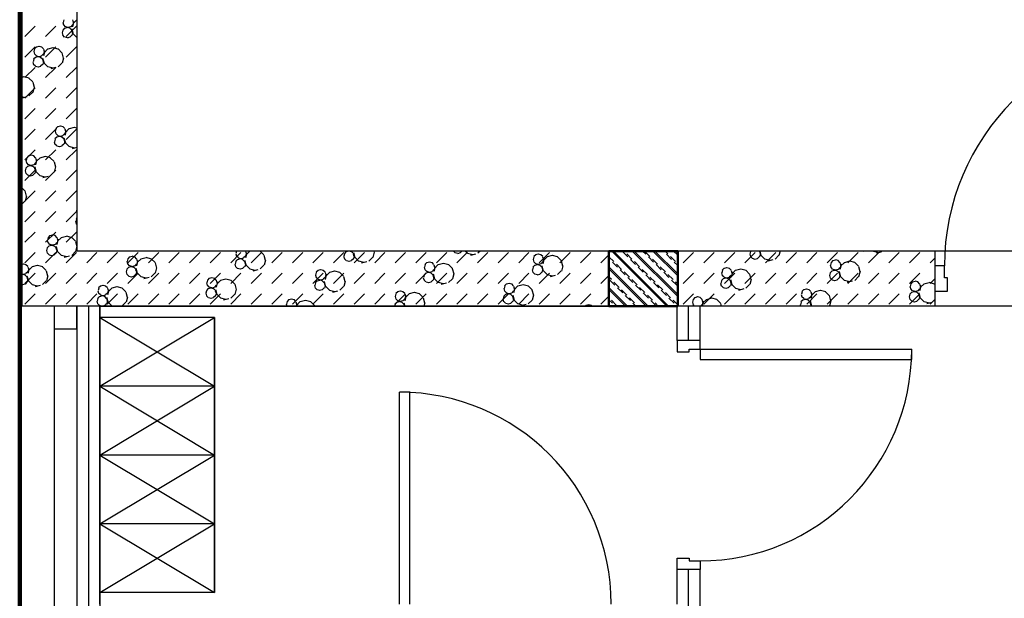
# Model space of a CAD drawing. Header units: millimetres. Extents: x 226749 to 325316, y -44191 to 40236.
# Tile 49 of 164: x 282963 to 287262, y 385 to 2909. Entities that reach past the tile are written whole.
import ezdxf

# ---------------------------------------------------------------- set-up
doc = ezdxf.new("R2010")
doc.units = ezdxf.units.MM
doc.header["$LTSCALE"] = 100

msp = doc.modelspace()

# ---------------------------------------------------------------- hatches: boundary and pattern name
h = msp.add_hatch()
h.set_pattern_fill('ANSI33', color=256, scale=10, angle=90)
h.set_pattern_definition([(135, (312278.43, 34080), (-44.90128, -44.90128), []), (135, (312278.43, 34124.9), (-44.90128, -44.90128), [31.75, -15.875])])
h.paths.add_polyline_path([(285535.93, 1900), (285535.93, 1660), (285835.93, 1660), (285835.93, 1900)])

# ---------------------------------------------------------------- linework, layer by layer
for p, q in [((282973.43, 16380), (282973.43, 1660)), ((283213.43, 16140), (283213.43, 1900)), ((282986.5, 2836.05), (283031.4, 2880.96)), ((283076.31, 2836.05), (283121.21, 2880.96)), ((283152.14, 2897.41), (283155.15, 2886.16)), ((283156.07, 2908.91), (283153.05, 2897.66)), ((283163.63, 2878.84), (283155.4, 2887.08)), ((283166.11, 2836.05), (283211.01, 2880.96)), ((283194.37, 2887.08), (283186.13, 2878.84)), ((283194.12, 2908.66), (283197.14, 2897.41)), ((283200.28, 2901.3), (283194.25, 2878.8)), ((283198.05, 2897.66), (283195.04, 2886.41)), ((283213.43, 2908.89), (283197.09, 2892.55)), ((283213.43, 2908.13), (283213.31, 2908.1)), ((283148.16, 2851.91), (283151.17, 2840.66)), ((283152.09, 2863.4), (283149.07, 2852.15)), ((283159.65, 2872.31), (283151.42, 2864.07)), ((283159.65, 2833.33), (283151.42, 2841.57)), ((283170.66, 2874.41), (283159.41, 2871.39)), ((283175.55, 2875.16), (283164.3, 2878.17)), ((283182.82, 2871.64), (283171.57, 2874.65)), ((283185.89, 2877.93), (283174.64, 2874.91)), ((283190.39, 2864.07), (283182.15, 2872.31)), ((283190.39, 2841.57), (283182.15, 2833.33)), ((283190.14, 2863.16), (283193.16, 2851.91)), ((283190.82, 2869.13), (283196.85, 2846.63)), ((283194.07, 2852.15), (283191.06, 2840.9)), ((283213.43, 2831.21), (283197.09, 2847.55)), ((283171.57, 2829.65), (283160.32, 2832.66)), ((283181.91, 2832.42), (283170.66, 2829.41)), ((282986.5, 2746.25), (283031.4, 2791.15)), ((283024.86, 2770.13), (283027.87, 2758.88)), ((283028.79, 2781.63), (283025.77, 2770.38)), ((283036.36, 2790.53), (283028.12, 2782.3)), ((283036.36, 2751.56), (283028.12, 2759.8)), ((283047.36, 2792.63), (283036.11, 2789.62)), ((283059.52, 2789.86), (283048.27, 2792.88)), ((283067.09, 2782.3), (283058.85, 2790.53)), ((283067.09, 2759.8), (283058.85, 2751.56)), ((283066.84, 2781.38), (283069.86, 2770.13)), ((283073, 2774.02), (283066.98, 2751.52)), ((283070.77, 2770.38), (283067.76, 2759.13)), ((283086.28, 2781.74), (283069.81, 2765.27)), ((283076.31, 2746.25), (283121.21, 2791.15)), ((283108.54, 2786.85), (283086.04, 2780.82)), ((283131.95, 2781.07), (283109.45, 2787.1)), ((283147.75, 2765.27), (283131.28, 2781.74)), ((283147.51, 2764.35), (283153.54, 2741.85)), ((283166.11, 2746.25), (283211.01, 2791.15)), ((283020.88, 2724.63), (283023.89, 2713.38)), ((283024.81, 2736.12), (283021.79, 2724.87)), ((283032.37, 2745.03), (283024.14, 2736.79)), ((283032.37, 2706.05), (283024.14, 2714.29)), ((283043.38, 2747.13), (283032.13, 2744.11)), ((283048.27, 2747.88), (283037.02, 2750.89)), ((283055.54, 2744.36), (283044.29, 2747.37)), ((283058.61, 2750.65), (283047.36, 2747.63)), ((283063.11, 2736.79), (283054.87, 2745.03)), ((283063.11, 2714.29), (283054.87, 2706.05)), ((283062.86, 2735.88), (283065.88, 2724.63)), ((283063.54, 2741.85), (283069.57, 2719.35)), ((283066.79, 2724.87), (283063.78, 2713.62)), ((283086.28, 2703.8), (283069.81, 2720.27)), ((283147.75, 2720.27), (283131.28, 2703.8)), ((283154.45, 2742.09), (283148.42, 2719.6)), ((282986.5, 2656.45), (283031.4, 2701.35)), ((283044.29, 2702.37), (283033.04, 2705.39)), ((283054.63, 2705.14), (283043.38, 2702.13)), ((283076.31, 2656.45), (283121.21, 2701.35)), ((283109.45, 2697.1), (283086.95, 2703.13)), ((283121.61, 2700.36), (283099.11, 2694.33)), ((283166.11, 2656.45), (283211.01, 2701.35)), ((282981.26, 2659.57), (282973.43, 2657.48)), ((283004.67, 2653.79), (282982.17, 2659.82)), ((283020.47, 2637.99), (283004, 2654.46)), ((283020.23, 2637.07), (283026.26, 2614.57)), ((282986.5, 2566.65), (283031.4, 2611.55)), ((283020.47, 2592.99), (283004, 2576.52)), ((283027.17, 2614.82), (283021.14, 2592.32)), ((283076.31, 2566.65), (283121.21, 2611.55)), ((283166.11, 2566.65), (283211.01, 2611.55)), ((282994.33, 2573.08), (282973.43, 2567.48)), ((282982.17, 2569.82), (282973.43, 2572.16)), ((282986.5, 2476.84), (283031.4, 2521.75)), ((283076.31, 2476.84), (283121.21, 2521.75)), ((283166.11, 2476.84), (283211.01, 2521.75)), ((282986.5, 2387.04), (283031.4, 2431.94)), ((283076.31, 2387.04), (283121.21, 2431.94)), ((283118.03, 2422.4), (283121.05, 2411.15)), ((283121.96, 2433.89), (283118.95, 2422.64)), ((283129.53, 2442.8), (283121.29, 2434.56)), ((283129.53, 2403.83), (283121.29, 2412.07)), ((283140.53, 2444.9), (283129.28, 2441.89)), ((283152.7, 2442.13), (283141.45, 2445.14)), ((283160.27, 2434.57), (283152.03, 2442.8)), ((283160.27, 2412.06), (283152.03, 2403.83)), ((283160.02, 2433.65), (283163.03, 2422.4)), ((283166.18, 2426.29), (283160.15, 2403.79)), ((283163.95, 2422.64), (283160.93, 2411.39)), ((283179.46, 2434), (283162.99, 2417.53)), ((283166.11, 2387.04), (283211.01, 2431.94)), ((283201.71, 2439.12), (283179.21, 2433.09)), ((283213.43, 2436.47), (283202.63, 2439.36)), ((283114.05, 2376.89), (283117.07, 2365.64)), ((283117.98, 2388.39), (283114.97, 2377.14)), ((283125.55, 2397.29), (283117.31, 2389.06)), ((283125.55, 2358.32), (283117.31, 2366.56)), ((283136.55, 2399.39), (283125.3, 2396.38)), ((283141.45, 2400.14), (283130.2, 2403.16)), ((283148.72, 2396.62), (283137.47, 2399.64)), ((283151.78, 2402.92), (283140.53, 2399.9)), ((283156.29, 2389.06), (283148.05, 2397.29)), ((283156.28, 2366.56), (283148.05, 2358.32)), ((283156.04, 2388.14), (283159.05, 2376.89)), ((283156.71, 2394.12), (283162.74, 2371.62)), ((283159.97, 2377.14), (283156.95, 2365.89)), ((283179.46, 2356.06), (283162.99, 2372.53)), ((282986.5, 2297.24), (283031.4, 2342.14)), ((283076.31, 2297.24), (283121.21, 2342.14)), ((283137.47, 2354.64), (283126.22, 2357.65)), ((283147.8, 2357.41), (283136.55, 2354.39)), ((283166.11, 2297.24), (283211.01, 2342.14)), ((283202.63, 2349.36), (283180.13, 2355.39)), ((283213.43, 2352.26), (283192.29, 2346.59)), ((282990.75, 2295.12), (282993.77, 2283.87)), ((282994.68, 2306.62), (282991.67, 2295.36)), ((283002.25, 2315.52), (282994.01, 2307.28)), ((283002.25, 2276.55), (282994.01, 2284.79)), ((283013.26, 2317.62), (283002.01, 2314.61)), ((283025.42, 2314.85), (283014.17, 2317.87)), ((283032.99, 2307.29), (283024.75, 2315.52)), ((283032.99, 2284.79), (283024.75, 2276.55)), ((283032.74, 2306.37), (283035.75, 2295.12)), ((283038.9, 2299.01), (283032.87, 2276.51)), ((283036.67, 2295.37), (283033.66, 2284.11)), ((283052.18, 2306.72), (283035.71, 2290.25)), ((283074.43, 2311.84), (283051.93, 2305.81)), ((283097.85, 2306.05), (283075.35, 2312.08)), ((283113.65, 2290.25), (283097.18, 2306.72)), ((283113.4, 2289.34), (283119.43, 2266.84)), ((282986.5, 2207.44), (283031.4, 2252.34)), ((282986.77, 2249.62), (282989.79, 2238.36)), ((282990.7, 2261.11), (282987.69, 2249.86)), ((282998.27, 2270.01), (282990.03, 2261.78)), ((282998.27, 2231.04), (282990.03, 2239.28)), ((283009.27, 2272.11), (282998.02, 2269.1)), ((283014.17, 2272.86), (283002.92, 2275.88)), ((283021.44, 2269.34), (283010.19, 2272.36)), ((283024.5, 2275.64), (283013.25, 2272.62)), ((283029.01, 2261.78), (283020.77, 2270.01)), ((283029, 2239.28), (283020.77, 2231.04)), ((283028.76, 2260.86), (283031.77, 2249.61)), ((283029.43, 2266.84), (283035.46, 2244.34)), ((283032.69, 2249.86), (283029.67, 2238.61)), ((283052.18, 2228.78), (283035.71, 2245.25)), ((283076.31, 2207.44), (283121.21, 2252.34)), ((283113.65, 2245.25), (283097.18, 2228.78)), ((283120.35, 2267.08), (283114.32, 2244.58)), ((283166.11, 2207.44), (283211.01, 2252.34)), ((283010.19, 2227.36), (282998.94, 2230.37)), ((283020.52, 2230.13), (283009.27, 2227.12)), ((283075.35, 2222.08), (283052.85, 2228.11)), ((283087.51, 2225.34), (283065.01, 2219.32)), ((282986.37, 2162.97), (282973.43, 2175.91)), ((282986.12, 2162.06), (282992.15, 2139.56)), ((282986.5, 2117.63), (283031.4, 2162.53)), ((283076.31, 2117.63), (283121.21, 2162.53)), ((283166.11, 2117.63), (283211.01, 2162.53)), ((282986.37, 2117.98), (282973.43, 2105.04)), ((282993.07, 2139.8), (282987.04, 2117.3)), ((282986.5, 2027.83), (283031.4, 2072.73)), ((283076.31, 2027.83), (283121.21, 2072.73)), ((283166.11, 2027.83), (283211.01, 2072.73)), ((283211.21, 2074.67), (283213.43, 2066.37)), ((283213.43, 2079.79), (283212.12, 2074.91)), ((283207.23, 2029.16), (283210.24, 2017.91)), ((283211.16, 2040.65), (283208.14, 2029.4)), ((283213.43, 2044.27), (283210.49, 2041.32)), ((282986.5, 1938.03), (283031.4, 1982.93)), ((283076.31, 1938.03), (283121.21, 1982.93)), ((283166.11, 1938.03), (283211.01, 1982.93)), ((283213.43, 2015.88), (283210.49, 2018.82)), ((283083.93, 1947.39), (283086.94, 1936.14)), ((283087.86, 1958.88), (283084.84, 1947.63)), ((283095.43, 1967.79), (283087.19, 1959.55)), ((283095.43, 1928.82), (283087.19, 1937.05)), ((283106.43, 1969.89), (283095.18, 1966.87)), ((283118.59, 1967.12), (283107.34, 1970.13)), ((283126.16, 1959.55), (283117.93, 1967.79)), ((283126.16, 1937.05), (283117.93, 1928.82)), ((283125.91, 1958.64), (283128.93, 1947.39)), ((283132.08, 1951.28), (283126.05, 1928.78)), ((283129.85, 1947.63), (283126.83, 1936.38)), ((283145.35, 1958.99), (283128.88, 1942.52)), ((283167.61, 1964.11), (283145.11, 1958.08)), ((283191.02, 1958.32), (283168.52, 1964.35)), ((283206.82, 1942.52), (283190.35, 1958.99)), ((283206.58, 1941.61), (283212.61, 1919.11)), ((282986.5, 1848.23), (283031.4, 1893.13)), ((283076.31, 1848.23), (283121.21, 1893.13)), ((283079.95, 1901.88), (283082.96, 1890.63)), ((283083.88, 1913.38), (283080.86, 1902.13)), ((283091.44, 1922.28), (283083.21, 1914.05)), ((283091.44, 1883.31), (283083.21, 1891.55)), ((283102.45, 1924.38), (283091.2, 1921.37)), ((283107.34, 1925.13), (283096.09, 1928.15)), ((283114.61, 1921.61), (283103.36, 1924.63)), ((283117.68, 1927.9), (283106.43, 1924.89)), ((283122.18, 1914.05), (283113.94, 1922.28)), ((283122.18, 1891.55), (283113.94, 1883.31)), ((283121.93, 1913.13), (283124.95, 1901.88)), ((283122.61, 1919.11), (283128.64, 1896.61)), ((283125.86, 1902.13), (283122.85, 1890.87)), ((283145.35, 1881.05), (283128.88, 1897.52)), ((283166.11, 1848.23), (283211.01, 1893.13)), ((283206.82, 1897.52), (283190.35, 1881.05)), ((283213.43, 1919.02), (283207.49, 1896.85)), ((286958.43, 1900), (283213.43, 1900)), ((288158.43, 1900), (283213.43, 1900)), ((283255.91, 1848.23), (283300.81, 1893.13)), ((283345.71, 1848.23), (283390.61, 1893.13)), ((283435.52, 1848.23), (283480.42, 1893.13)), ((283525.32, 1848.23), (283570.22, 1893.13)), ((283615.12, 1848.23), (283660.02, 1893.13)), ((283704.92, 1848.23), (283749.83, 1893.13)), ((283794.73, 1848.23), (283839.63, 1893.13)), ((283884.53, 1848.23), (283929.43, 1893.13)), ((283910.6, 1899.81), (283907.59, 1888.56)), ((283948.66, 1899.57), (283951.67, 1888.32)), ((283954.82, 1892.21), (283948.79, 1869.71)), ((283968.1, 1899.92), (283951.63, 1883.45)), ((283971.56, 1900), (283967.85, 1899.01)), ((283974.33, 1848.23), (284019.23, 1893.13)), ((284013.77, 1899.25), (284010.97, 1900)), ((284029.57, 1883.45), (284013.1, 1899.92)), ((284064.13, 1848.23), (284109.04, 1893.13)), ((284153.94, 1848.23), (284198.84, 1893.13)), ((284243.74, 1848.23), (284288.64, 1893.13)), ((284333.54, 1848.23), (284378.44, 1893.13)), ((284389.2, 1897.32), (284380.97, 1889.08)), ((284400.21, 1899.42), (284388.96, 1896.4)), ((284412.37, 1896.64), (284401.12, 1899.66)), ((284404.48, 1900), (284404.19, 1899.92)), ((284419.94, 1889.08), (284411.7, 1897.32)), ((284420.37, 1894.14), (284426.39, 1871.64)), ((284423.34, 1848.23), (284468.25, 1893.13)), ((284511.28, 1894.38), (284505.25, 1871.88)), ((284508.79, 1900), (284510.36, 1894.14)), ((284513.15, 1848.23), (284558.05, 1893.13)), ((284602.95, 1848.23), (284647.85, 1893.13)), ((284692.75, 1848.23), (284737.65, 1893.13)), ((284782.55, 1848.23), (284827.46, 1893.13)), ((284855.67, 1900), (284855.73, 1899.77)), ((284864.22, 1892.45), (284856.66, 1900)), ((284876.13, 1888.76), (284864.88, 1891.78)), ((284872.36, 1848.23), (284917.26, 1893.13)), ((284886.47, 1891.53), (284875.22, 1888.52)), ((284894.27, 1900), (284886.71, 1892.45)), ((284918.12, 1890.19), (284908.31, 1900)), ((284962.16, 1848.23), (285007.06, 1893.13)), ((284972.94, 1900), (284963.12, 1890.19)), ((285051.96, 1848.23), (285096.86, 1893.13)), ((285141.76, 1848.23), (285186.67, 1893.13)), ((285231.57, 1848.23), (285276.47, 1893.13)), ((285321.37, 1848.23), (285366.27, 1893.13)), ((285411.17, 1848.23), (285456.07, 1893.13)), ((285796.24, 1660), (285556.24, 1900)), ((285602.54, 1898.61), (285601.14, 1900)), ((285835.93, 1710.11), (285646.04, 1900)), ((285714.79, 1876.16), (285692.34, 1898.61)), ((285835.93, 1799.91), (285735.84, 1900)), ((285793.37, 1887.38), (285780.75, 1900)), ((285835.93, 1889.72), (285825.65, 1900)), ((285860.19, 1848.23), (285905.09, 1893.13)), ((285949.99, 1848.23), (285994.89, 1893.13)), ((286039.79, 1848.23), (286084.69, 1893.13)), ((286129.59, 1848.23), (286174.49, 1893.13)), ((286154.41, 1897.55), (286151.39, 1886.3)), ((286155.52, 1900), (286153.74, 1898.22)), ((286192.71, 1898.22), (286190.93, 1900)), ((286192.46, 1897.3), (286195.48, 1886.05)), ((286194.01, 1900), (286199.16, 1880.78)), ((286219.4, 1848.23), (286264.3, 1893.13)), ((286283.11, 1900), (286278.02, 1881.02)), ((286309.2, 1848.23), (286354.1, 1893.13)), ((286399, 1848.23), (286443.9, 1893.13)), ((286488.8, 1848.23), (286533.7, 1893.13)), ((286578.61, 1848.23), (286623.51, 1893.13)), ((286648.91, 1897.9), (286641.07, 1900)), ((286656.73, 1900), (286647.99, 1897.66)), ((286668.41, 1848.23), (286713.31, 1893.13)), ((286690.89, 1899.33), (286690.22, 1900)), ((286714.06, 1892.63), (286691.56, 1898.66)), ((286726.21, 1895.88), (286703.71, 1889.85)), ((286736.57, 1900), (286735.89, 1899.33)), ((286758.21, 1848.23), (286803.11, 1893.13)), ((286848.01, 1848.23), (286892.91, 1893.13)), ((286958.43, 1900), (286958.43, 1660)), ((283103.36, 1879.63), (283092.11, 1882.64)), ((283113.7, 1882.4), (283102.45, 1879.38)), ((283168.52, 1874.35), (283146.02, 1880.38)), ((283180.68, 1877.61), (283158.18, 1871.58)), ((283431.66, 1854.21), (283434.68, 1842.96)), ((283435.59, 1865.71), (283432.58, 1854.46)), ((283443.16, 1874.61), (283434.92, 1866.38)), ((283454.16, 1876.71), (283442.91, 1873.7)), ((283466.33, 1873.94), (283455.08, 1876.96)), ((283473.89, 1866.38), (283465.66, 1874.61)), ((283473.65, 1865.46), (283476.66, 1854.21)), ((283479.81, 1858.1), (283473.78, 1835.6)), ((283477.58, 1854.46), (283474.56, 1843.21)), ((283493.09, 1865.82), (283476.62, 1849.35)), ((283515.34, 1870.93), (283492.84, 1864.9)), ((283538.76, 1865.15), (283516.26, 1871.18)), ((283554.56, 1849.35), (283538.09, 1865.82)), ((283554.31, 1848.43), (283560.34, 1825.93)), ((283906.62, 1854.31), (283903.61, 1843.05)), ((283914.19, 1863.21), (283905.95, 1854.97)), ((283906.68, 1888.32), (283909.69, 1877.07)), ((283918.17, 1869.75), (283909.94, 1877.98)), ((283925.19, 1865.31), (283913.94, 1862.3)), ((283930.09, 1866.06), (283918.84, 1869.08)), ((283937.36, 1862.54), (283926.11, 1865.55)), ((283940.43, 1868.83), (283929.17, 1865.82)), ((283944.93, 1854.97), (283936.69, 1863.21)), ((283948.91, 1877.98), (283940.67, 1869.75)), ((283944.68, 1854.06), (283947.69, 1842.81)), ((283945.35, 1860.04), (283951.38, 1837.54)), ((283952.59, 1888.56), (283949.58, 1877.31)), ((284029.32, 1882.54), (284035.35, 1860.04)), ((284036.27, 1860.28), (284030.24, 1837.78)), ((284377.71, 1876.92), (284380.72, 1865.66)), ((284381.64, 1888.41), (284378.62, 1877.16)), ((284389.2, 1858.34), (284380.97, 1866.58)), ((284401.12, 1854.66), (284389.87, 1857.67)), ((284411.46, 1857.43), (284400.21, 1854.42)), ((284419.94, 1866.58), (284411.7, 1858.34)), ((284419.69, 1888.16), (284422.71, 1876.91)), ((284423.62, 1877.16), (284420.61, 1865.91)), ((284443.11, 1856.08), (284426.64, 1872.56)), ((284466.28, 1849.38), (284443.78, 1855.41)), ((284478.43, 1852.64), (284455.93, 1846.61)), ((284504.58, 1872.56), (284488.11, 1856.08)), ((284740.92, 1849.65), (284732.68, 1841.41)), ((284751.92, 1851.75), (284740.67, 1848.73)), ((284764.09, 1848.98), (284752.84, 1851.99)), ((284771.65, 1841.41), (284763.42, 1849.65)), ((284941.29, 1883.49), (284918.79, 1889.52)), ((284953.44, 1886.75), (284930.95, 1880.72)), ((285204.43, 1863.35), (285207.45, 1852.1)), ((285208.36, 1874.85), (285205.35, 1863.59)), ((285215.93, 1883.75), (285207.69, 1875.52)), ((285215.93, 1844.78), (285207.69, 1853.02)), ((285226.93, 1885.85), (285215.68, 1882.84)), ((285239.1, 1883.08), (285227.85, 1886.1)), ((285246.66, 1875.52), (285238.43, 1883.75)), ((285246.66, 1853.02), (285238.43, 1844.78)), ((285246.42, 1874.6), (285249.43, 1863.35)), ((285252.58, 1867.25), (285246.55, 1844.75)), ((285250.35, 1863.6), (285247.33, 1852.34)), ((285265.86, 1874.96), (285249.39, 1858.48)), ((285288.11, 1880.07), (285265.61, 1874.04)), ((285311.53, 1874.28), (285289.03, 1880.31)), ((285327.33, 1858.48), (285310.86, 1874.96)), ((285327.08, 1857.57), (285333.11, 1835.07)), ((285500.98, 1848.23), (285535.93, 1883.18)), ((285557.63, 1853.71), (285535.93, 1875.41)), ((285636.21, 1864.93), (285613.76, 1887.38)), ((285669.89, 1831.25), (285647.44, 1853.71)), ((285748.46, 1842.48), (285726.01, 1864.93)), ((285827.04, 1853.71), (285804.59, 1876.16)), ((286150.48, 1886.05), (286153.49, 1874.8)), ((286161.97, 1867.48), (286153.74, 1875.72)), ((286173.89, 1863.8), (286162.64, 1866.81)), ((286184.23, 1866.57), (286172.98, 1863.55)), ((286192.71, 1875.72), (286184.47, 1867.48)), ((286196.39, 1886.3), (286193.38, 1875.05)), ((286215.88, 1865.22), (286199.41, 1881.69)), ((286239.05, 1858.52), (286216.55, 1864.55)), ((286251.2, 1861.78), (286228.7, 1855.75)), ((286277.35, 1881.69), (286260.88, 1865.22)), ((286506.12, 1849.88), (286503.11, 1838.63)), ((286513.69, 1858.79), (286505.45, 1850.55)), ((286524.69, 1860.88), (286513.44, 1857.87)), ((286536.86, 1858.11), (286525.61, 1861.13)), ((286544.42, 1850.55), (286536.19, 1858.79)), ((286544.18, 1849.64), (286547.19, 1838.38)), ((286563.62, 1849.99), (286547.14, 1833.52)), ((286585.87, 1855.1), (286563.37, 1849.07)), ((286609.28, 1849.32), (286586.78, 1855.35)), ((286625.09, 1833.52), (286608.62, 1849.99)), ((286937.82, 1848.23), (286958.43, 1868.84)), ((282979.15, 1842.61), (282973.43, 1841.08)), ((282991.32, 1839.84), (282980.06, 1842.85)), ((282998.88, 1832.27), (282990.65, 1840.51)), ((282998.88, 1809.77), (282990.65, 1801.54)), ((282998.64, 1831.36), (283001.65, 1820.11)), ((283004.8, 1824), (282998.77, 1801.5)), ((283002.57, 1820.35), (282999.55, 1809.1)), ((283018.07, 1831.71), (283001.6, 1815.24)), ((283040.33, 1836.83), (283017.83, 1830.8)), ((283063.74, 1831.04), (283041.24, 1837.07)), ((283079.55, 1815.24), (283063.07, 1831.71)), ((283079.3, 1814.33), (283085.33, 1791.83)), ((283427.68, 1808.71), (283430.7, 1797.46)), ((283431.61, 1820.2), (283428.6, 1808.95)), ((283439.18, 1829.11), (283430.94, 1820.87)), ((283443.16, 1835.64), (283434.92, 1843.88)), ((283450.18, 1831.21), (283438.93, 1828.19)), ((283455.08, 1831.96), (283443.83, 1834.97)), ((283462.35, 1828.44), (283451.1, 1831.45)), ((283465.41, 1834.73), (283454.16, 1831.71)), ((283469.91, 1820.87), (283461.68, 1829.11)), ((283473.89, 1843.88), (283465.66, 1835.64)), ((283469.67, 1819.96), (283472.68, 1808.71)), ((283470.34, 1825.93), (283476.37, 1803.43)), ((283473.6, 1808.95), (283470.58, 1797.7)), ((283561.25, 1826.17), (283555.23, 1803.67)), ((283902.69, 1842.81), (283905.71, 1831.56)), ((283914.19, 1824.24), (283905.95, 1832.48)), ((283926.11, 1820.55), (283914.86, 1823.57)), ((283936.44, 1823.33), (283925.19, 1820.31)), ((283944.93, 1832.48), (283936.69, 1824.24)), ((283948.61, 1843.05), (283945.59, 1831.8)), ((283968.1, 1821.98), (283951.63, 1838.45)), ((283991.27, 1815.28), (283968.77, 1821.31)), ((284003.42, 1818.54), (283980.92, 1812.51)), ((284029.57, 1838.45), (284013.1, 1821.98)), ((284258.34, 1806.64), (284255.32, 1795.39)), ((284265.9, 1815.54), (284257.67, 1807.31)), ((284276.91, 1817.64), (284265.66, 1814.63)), ((284289.07, 1814.87), (284277.82, 1817.89)), ((284296.64, 1807.31), (284288.4, 1815.54)), ((284296.39, 1806.39), (284299.41, 1795.14)), ((284315.83, 1806.75), (284299.36, 1790.28)), ((284338.08, 1811.86), (284315.59, 1805.83)), ((284361.5, 1806.08), (284339, 1812.1)), ((284377.3, 1790.28), (284360.83, 1806.75)), ((284729.42, 1829.25), (284732.44, 1818)), ((284733.35, 1840.74), (284730.34, 1829.49)), ((284740.92, 1810.68), (284732.68, 1818.91)), ((284747.94, 1806.24), (284736.69, 1803.23)), ((284752.84, 1806.99), (284741.59, 1810)), ((284760.1, 1803.47), (284748.85, 1806.48)), ((284763.17, 1809.76), (284751.92, 1806.75)), ((284771.65, 1818.91), (284763.42, 1810.68)), ((284771.41, 1840.5), (284774.42, 1829.25)), ((284777.57, 1833.14), (284771.54, 1810.64)), ((284775.34, 1829.49), (284772.32, 1818.24)), ((284790.85, 1840.85), (284774.37, 1824.38)), ((284813.1, 1845.97), (284790.6, 1839.94)), ((284836.51, 1840.18), (284814.01, 1846.21)), ((284852.32, 1824.38), (284835.84, 1840.85)), ((284852.07, 1823.47), (284858.1, 1800.97)), ((285200.45, 1817.84), (285203.47, 1806.59)), ((285204.38, 1829.34), (285201.37, 1818.09)), ((285211.95, 1838.25), (285203.71, 1830.01)), ((285211.95, 1799.27), (285203.71, 1807.51)), ((285222.95, 1840.34), (285211.7, 1837.33)), ((285227.85, 1841.09), (285216.6, 1844.11)), ((285235.12, 1837.57), (285223.87, 1840.59)), ((285238.18, 1843.87), (285226.93, 1840.85)), ((285242.68, 1830.01), (285234.45, 1838.25)), ((285242.68, 1807.51), (285234.45, 1799.27)), ((285242.44, 1829.09), (285245.45, 1817.84)), ((285243.11, 1835.07), (285249.14, 1812.57)), ((285246.37, 1818.09), (285243.35, 1806.84)), ((285265.86, 1797.01), (285249.39, 1813.48)), ((285327.33, 1813.48), (285310.86, 1797.01)), ((285334.03, 1835.31), (285328, 1812.81)), ((285706.44, 1660), (285535.93, 1830.51)), ((285591.31, 1820.03), (285568.86, 1842.48)), ((285624.99, 1786.35), (285602.54, 1808.8)), ((285703.56, 1797.58), (285681.11, 1820.03)), ((285782.14, 1808.8), (285759.69, 1831.25)), ((286031.11, 1815.77), (286028.09, 1804.52)), ((286038.67, 1824.68), (286030.44, 1816.45)), ((286049.68, 1826.78), (286038.43, 1823.77)), ((286061.84, 1824.01), (286050.59, 1827.02)), ((286069.41, 1816.45), (286061.17, 1824.68)), ((286069.16, 1815.53), (286072.18, 1804.28)), ((286075.33, 1808.18), (286069.3, 1785.68)), ((286088.6, 1815.89), (286072.13, 1799.41)), ((286110.85, 1821), (286088.36, 1814.97)), ((286134.27, 1815.21), (286111.77, 1821.24)), ((286150.07, 1799.41), (286133.6, 1815.89)), ((286509.71, 1813.28), (286501.47, 1805.04)), ((286502.19, 1838.38), (286505.21, 1827.13)), ((286513.69, 1819.81), (286505.45, 1828.05)), ((286520.71, 1815.38), (286509.46, 1812.36)), ((286525.61, 1816.13), (286514.36, 1819.14)), ((286532.88, 1812.61), (286521.62, 1815.62)), ((286535.94, 1818.9), (286524.69, 1815.89)), ((286540.44, 1805.04), (286532.21, 1813.28)), ((286544.42, 1828.05), (286536.19, 1819.81)), ((286540.87, 1810.1), (286546.9, 1787.61)), ((286550.34, 1842.28), (286544.31, 1819.78)), ((286548.11, 1838.63), (286545.09, 1827.38)), ((286624.84, 1832.6), (286630.87, 1810.1)), ((286631.78, 1810.35), (286625.76, 1787.85)), ((282980.06, 1797.85), (282973.43, 1799.63)), ((282975.17, 1797.1), (282973.43, 1796.64)), ((282987.33, 1794.33), (282976.08, 1797.35)), ((282990.4, 1800.62), (282979.15, 1797.61)), ((282986.5, 1758.42), (283031.4, 1803.32)), ((282994.9, 1764.27), (282986.66, 1756.03)), ((282994.9, 1786.77), (282986.67, 1795)), ((282994.66, 1785.85), (282997.67, 1774.6)), ((282995.33, 1791.83), (283001.36, 1769.33)), ((282998.58, 1774.85), (282995.57, 1763.6)), ((283018.07, 1753.77), (283001.6, 1770.24)), ((283079.55, 1770.24), (283063.07, 1753.77)), ((283076.31, 1758.42), (283121.21, 1803.32)), ((283086.24, 1792.07), (283080.21, 1769.57)), ((283166.11, 1758.42), (283211.01, 1803.32)), ((283255.91, 1758.42), (283300.81, 1803.32)), ((283345.71, 1758.42), (283390.61, 1803.32)), ((283439.18, 1790.13), (283430.94, 1798.37)), ((283435.52, 1758.42), (283480.42, 1803.32)), ((283451.1, 1786.45), (283439.85, 1789.47)), ((283461.43, 1789.22), (283450.18, 1786.21)), ((283469.91, 1798.37), (283461.68, 1790.13)), ((283493.09, 1787.88), (283476.62, 1804.35)), ((283516.26, 1781.18), (283493.76, 1787.2)), ((283528.41, 1784.44), (283505.91, 1778.41)), ((283525.32, 1758.42), (283570.22, 1803.32)), ((283554.56, 1804.35), (283538.09, 1787.88)), ((283615.12, 1758.42), (283660.02, 1803.32)), ((283704.92, 1758.42), (283749.83, 1803.32)), ((283783.33, 1772.53), (283780.31, 1761.28)), ((283790.89, 1781.44), (283782.66, 1773.2)), ((283801.9, 1783.54), (283790.65, 1780.52)), ((283794.73, 1758.42), (283839.63, 1803.32)), ((283814.06, 1780.77), (283802.81, 1783.78)), ((283821.63, 1773.2), (283813.39, 1781.44)), ((283821.38, 1772.29), (283824.4, 1761.04)), ((283827.54, 1764.93), (283821.51, 1742.43)), ((283840.82, 1772.64), (283824.35, 1756.17)), ((283863.07, 1777.76), (283840.57, 1771.73)), ((283886.49, 1771.97), (283863.99, 1778)), ((283884.53, 1758.42), (283929.43, 1803.32)), ((283902.29, 1756.17), (283885.82, 1772.64)), ((283974.33, 1758.42), (284019.23, 1803.32)), ((284064.13, 1758.42), (284109.04, 1803.32)), ((284153.94, 1758.42), (284198.84, 1803.32)), ((284243.74, 1758.42), (284288.64, 1803.32)), ((284261.92, 1770.04), (284253.69, 1761.8)), ((284254.41, 1795.14), (284257.42, 1783.89)), ((284265.9, 1776.57), (284257.67, 1784.81)), ((284272.93, 1772.14), (284261.68, 1769.12)), ((284277.82, 1772.89), (284266.57, 1775.9)), ((284285.09, 1769.37), (284273.84, 1772.38)), ((284288.16, 1775.66), (284276.91, 1772.64)), ((284292.66, 1761.8), (284284.42, 1770.04)), ((284296.64, 1784.81), (284288.4, 1776.57)), ((284293.09, 1766.86), (284299.12, 1744.36)), ((284302.56, 1799.03), (284296.53, 1776.53)), ((284300.32, 1795.39), (284297.31, 1784.14)), ((284333.54, 1758.42), (284378.44, 1803.32)), ((284377.06, 1789.36), (284383.09, 1766.86)), ((284384, 1767.1), (284377.97, 1744.6)), ((284423.34, 1758.42), (284468.25, 1803.32)), ((284513.15, 1758.42), (284558.05, 1803.32)), ((284602.95, 1758.42), (284647.85, 1803.32)), ((284692.75, 1758.42), (284737.65, 1803.32)), ((284725.44, 1783.74), (284728.45, 1772.49)), ((284729.37, 1795.23), (284726.35, 1783.98)), ((284736.93, 1804.14), (284728.7, 1795.9)), ((284736.94, 1765.17), (284728.7, 1773.4)), ((284748.86, 1761.48), (284737.6, 1764.5)), ((284759.19, 1764.26), (284747.94, 1761.24)), ((284767.67, 1773.4), (284759.43, 1765.17)), ((284767.67, 1795.9), (284759.44, 1804.14)), ((284767.43, 1794.99), (284770.44, 1783.74)), ((284768.1, 1800.97), (284774.13, 1778.47)), ((284771.35, 1783.98), (284768.34, 1772.73)), ((284790.85, 1762.91), (284774.37, 1779.38)), ((284782.55, 1758.42), (284827.46, 1803.32)), ((284852.32, 1779.38), (284835.84, 1762.91)), ((284859.01, 1801.21), (284852.98, 1778.71)), ((284872.36, 1758.42), (284917.26, 1803.32)), ((284962.16, 1758.42), (285007.06, 1803.32)), ((285051.96, 1758.42), (285096.86, 1803.32)), ((285141.76, 1758.42), (285186.67, 1803.32)), ((285223.87, 1795.59), (285212.62, 1798.6)), ((285234.2, 1798.36), (285222.95, 1795.34)), ((285231.57, 1758.42), (285276.47, 1803.32)), ((285289.03, 1790.31), (285266.53, 1796.34)), ((285301.18, 1793.57), (285278.68, 1787.54)), ((285321.37, 1758.42), (285366.27, 1803.32)), ((285411.17, 1758.42), (285456.07, 1803.32)), ((285500.98, 1758.42), (285535.93, 1793.38)), ((285546.41, 1775.13), (285535.93, 1785.6)), ((285580.08, 1741.45), (285557.63, 1763.9)), ((285658.66, 1752.68), (285636.21, 1775.13)), ((285737.24, 1763.9), (285714.79, 1786.35)), ((285815.82, 1775.13), (285793.37, 1797.58)), ((285835.93, 1755.01), (285827.04, 1763.9)), ((285860.19, 1758.42), (285905.09, 1803.32)), ((285949.99, 1758.42), (285994.89, 1803.32)), ((286027.13, 1770.27), (286024.11, 1759.02)), ((286034.69, 1779.17), (286026.46, 1770.94)), ((286027.18, 1804.28), (286030.19, 1793.03)), ((286038.67, 1785.71), (286030.44, 1793.95)), ((286045.7, 1781.27), (286034.45, 1778.26)), ((286050.59, 1782.02), (286039.34, 1785.04)), ((286039.79, 1758.42), (286084.69, 1803.32)), ((286057.86, 1778.5), (286046.61, 1781.52)), ((286060.93, 1784.8), (286049.68, 1781.78)), ((286065.43, 1770.94), (286057.19, 1779.17)), ((286069.41, 1793.95), (286061.17, 1785.71)), ((286065.18, 1770.02), (286068.2, 1758.77)), ((286065.86, 1776), (286071.89, 1753.5)), ((286073.09, 1804.52), (286070.08, 1793.27)), ((286129.59, 1758.42), (286174.49, 1803.32)), ((286149.83, 1798.5), (286155.86, 1776)), ((286156.77, 1776.24), (286150.74, 1753.74)), ((286219.4, 1758.42), (286264.3, 1803.32)), ((286309.2, 1758.42), (286354.1, 1803.32)), ((286399, 1758.42), (286443.9, 1803.32)), ((286488.8, 1758.42), (286533.7, 1803.32)), ((286498.21, 1792.88), (286501.22, 1781.63)), ((286502.14, 1804.37), (286499.12, 1793.12)), ((286509.71, 1774.31), (286501.47, 1782.54)), ((286521.63, 1770.62), (286510.38, 1773.64)), ((286531.96, 1773.39), (286520.71, 1770.38)), ((286540.44, 1782.54), (286532.21, 1774.31)), ((286540.2, 1804.13), (286543.21, 1792.88)), ((286544.13, 1793.12), (286541.11, 1781.87)), ((286563.62, 1772.05), (286547.14, 1788.52)), ((286586.79, 1765.35), (286564.29, 1771.38)), ((286598.93, 1768.6), (286576.43, 1762.58)), ((286578.61, 1758.42), (286623.51, 1803.32)), ((286625.09, 1788.52), (286608.62, 1772.05)), ((286668.41, 1758.42), (286713.31, 1803.32)), ((286758.21, 1758.42), (286803.11, 1803.32)), ((286848.01, 1758.42), (286892.91, 1803.32)), ((286861.42, 1765.61), (286853.18, 1757.37)), ((286872.42, 1767.71), (286861.17, 1764.7)), ((286884.59, 1764.94), (286873.34, 1767.95)), ((286892.16, 1757.38), (286883.92, 1765.61)), ((286937.82, 1758.42), (286958.43, 1779.04)), ((282976.08, 1752.35), (282973.43, 1753.06)), ((282986.42, 1755.12), (282975.17, 1752.1)), ((283041.24, 1747.07), (283018.74, 1753.1)), ((283053.4, 1750.33), (283030.9, 1744.3)), ((283304.38, 1726.93), (283307.4, 1715.68)), ((283308.31, 1738.43), (283305.3, 1727.18)), ((283315.88, 1747.33), (283307.64, 1739.1)), ((283326.88, 1749.43), (283315.63, 1746.42)), ((283339.05, 1746.66), (283327.8, 1749.68)), ((283346.62, 1739.1), (283338.38, 1747.33)), ((283346.37, 1738.18), (283349.38, 1726.93)), ((283352.53, 1730.82), (283346.5, 1708.32)), ((283350.3, 1727.18), (283347.28, 1715.93)), ((283365.81, 1738.54), (283349.34, 1722.07)), ((283388.06, 1743.65), (283365.56, 1737.62)), ((283411.48, 1737.87), (283388.98, 1743.9)), ((283427.28, 1722.07), (283410.81, 1738.54)), ((283427.03, 1721.15), (283433.06, 1698.65)), ((283779.34, 1727.03), (283776.33, 1715.78)), ((283786.91, 1735.93), (283778.67, 1727.7)), ((283779.4, 1761.04), (283782.41, 1749.79)), ((283790.89, 1742.47), (283782.66, 1750.7)), ((283797.92, 1738.03), (283786.66, 1735.02)), ((283802.81, 1738.78), (283791.56, 1741.8)), ((283810.08, 1735.26), (283798.83, 1738.28)), ((283813.15, 1741.55), (283801.9, 1738.54)), ((283817.65, 1727.7), (283809.41, 1735.93)), ((283821.63, 1750.7), (283813.39, 1742.47)), ((283817.4, 1726.78), (283820.42, 1715.53)), ((283818.07, 1732.76), (283824.1, 1710.26)), ((283825.31, 1761.28), (283822.3, 1750.03)), ((283902.04, 1755.26), (283908.07, 1732.76)), ((283908.99, 1733), (283902.96, 1710.5)), ((284250.43, 1749.64), (284253.44, 1738.39)), ((284254.36, 1761.13), (284251.34, 1749.88)), ((284261.92, 1731.06), (284253.69, 1739.3)), ((284273.84, 1727.38), (284262.59, 1730.39)), ((284284.18, 1730.15), (284272.93, 1727.14)), ((284292.66, 1739.3), (284284.42, 1731.06)), ((284292.41, 1760.89), (284295.43, 1749.64)), ((284296.34, 1749.88), (284293.33, 1738.63)), ((284315.83, 1728.81), (284299.36, 1745.28)), ((284339, 1722.11), (284316.5, 1728.13)), ((284351.15, 1725.36), (284328.66, 1719.33)), ((284377.3, 1745.28), (284360.83, 1728.81)), ((284613.64, 1722.37), (284605.4, 1714.13)), ((284624.64, 1724.47), (284613.39, 1721.45)), ((284636.81, 1721.7), (284625.56, 1724.71)), ((284644.37, 1714.13), (284636.14, 1722.37)), ((284814.01, 1756.21), (284791.51, 1762.24)), ((284826.17, 1759.47), (284803.67, 1753.44)), ((285077.15, 1736.07), (285080.17, 1724.82)), ((285081.08, 1747.57), (285078.07, 1736.32)), ((285088.65, 1756.47), (285080.41, 1748.24)), ((285088.65, 1717.5), (285080.41, 1725.74)), ((285099.65, 1758.57), (285088.4, 1755.56)), ((285111.82, 1755.8), (285100.57, 1758.82)), ((285119.39, 1748.24), (285111.15, 1756.47)), ((285119.39, 1725.74), (285111.15, 1717.5)), ((285119.14, 1747.32), (285122.15, 1736.07)), ((285125.3, 1739.97), (285119.27, 1717.47)), ((285123.07, 1736.32), (285120.06, 1725.07)), ((285138.58, 1747.68), (285122.11, 1731.21)), ((285160.83, 1752.79), (285138.33, 1746.76)), ((285184.25, 1747.01), (285161.75, 1753.03)), ((285200.05, 1731.21), (285183.58, 1747.68)), ((285199.8, 1730.29), (285205.83, 1707.79)), ((285616.63, 1660), (285535.93, 1740.7)), ((285613.76, 1707.78), (285591.31, 1730.23)), ((285692.34, 1719), (285669.89, 1741.45)), ((285770.91, 1730.23), (285748.46, 1752.68)), ((286023.2, 1758.77), (286026.21, 1747.52)), ((286034.69, 1740.2), (286026.46, 1748.44)), ((286046.61, 1736.52), (286035.36, 1739.53)), ((286056.95, 1739.29), (286045.7, 1736.27)), ((286065.43, 1748.44), (286057.19, 1740.2)), ((286069.11, 1759.02), (286066.1, 1747.77)), ((286088.6, 1737.94), (286072.13, 1754.41)), ((286111.77, 1731.24), (286089.27, 1737.27)), ((286123.92, 1734.5), (286101.42, 1728.47)), ((286150.07, 1754.41), (286133.6, 1737.94)), ((286378.84, 1722.6), (286375.83, 1711.35)), ((286386.41, 1731.51), (286378.17, 1723.27)), ((286397.41, 1733.61), (286386.16, 1730.59)), ((286409.58, 1730.84), (286398.33, 1733.85)), ((286417.14, 1723.27), (286408.91, 1731.51)), ((286416.9, 1722.36), (286419.91, 1711.11)), ((286436.34, 1722.71), (286419.87, 1706.24)), ((286458.59, 1727.82), (286436.09, 1721.8)), ((286482, 1722.04), (286459.51, 1728.07)), ((286497.81, 1706.24), (286481.34, 1722.71)), ((286857.44, 1720.1), (286849.2, 1711.87)), ((286849.92, 1745.21), (286852.94, 1733.96)), ((286853.85, 1756.7), (286850.84, 1745.45)), ((286861.42, 1726.64), (286853.18, 1734.88)), ((286868.44, 1722.2), (286857.19, 1719.19)), ((286873.34, 1722.95), (286862.09, 1725.97)), ((286880.61, 1719.43), (286869.36, 1722.45)), ((286883.67, 1725.72), (286872.42, 1722.71)), ((286888.18, 1711.87), (286879.94, 1720.1)), ((286892.16, 1734.88), (286883.92, 1726.64)), ((286891.91, 1756.46), (286894.92, 1745.21)), ((286898.08, 1749.11), (286892.05, 1726.61)), ((286895.84, 1745.45), (286892.83, 1734.2)), ((286911.35, 1756.81), (286894.88, 1740.34)), ((286933.6, 1761.93), (286911.1, 1755.9)), ((286957.02, 1756.14), (286934.52, 1762.17)), ((286958.43, 1754.73), (286956.35, 1756.81)), ((282986.5, 1668.62), (283031.4, 1713.52)), ((283076.31, 1668.62), (283121.21, 1713.52)), ((283166.11, 1668.62), (283211.01, 1713.52)), ((283255.91, 1668.62), (283300.81, 1713.52)), ((283300.4, 1681.43), (283303.42, 1670.18)), ((283304.33, 1692.92), (283301.32, 1681.67)), ((283311.9, 1701.83), (283303.66, 1693.59)), ((283315.88, 1708.36), (283307.64, 1716.6)), ((283322.9, 1703.93), (283311.65, 1700.91)), ((283327.8, 1704.68), (283316.55, 1707.69)), ((283335.07, 1701.16), (283323.82, 1704.17)), ((283338.13, 1707.45), (283326.88, 1704.43)), ((283342.63, 1693.59), (283334.4, 1701.83)), ((283346.62, 1716.6), (283338.38, 1708.36)), ((283342.39, 1692.68), (283345.4, 1681.43)), ((283343.06, 1698.65), (283349.09, 1676.15)), ((283346.32, 1681.67), (283343.3, 1670.42)), ((283345.71, 1668.62), (283390.61, 1713.52)), ((283365.81, 1660.6), (283349.34, 1677.07)), ((283427.28, 1677.07), (283410.81, 1660.6)), ((283433.98, 1698.9), (283427.95, 1676.4)), ((283435.52, 1668.62), (283480.42, 1713.52)), ((283525.32, 1668.62), (283570.22, 1713.52)), ((283615.12, 1668.62), (283660.02, 1713.52)), ((283704.92, 1668.62), (283749.83, 1713.52)), ((283775.42, 1715.53), (283778.43, 1704.28)), ((283786.91, 1696.96), (283778.68, 1705.2)), ((283798.83, 1693.28), (283787.58, 1696.29)), ((283794.73, 1668.62), (283839.63, 1713.52)), ((283809.16, 1696.05), (283797.91, 1693.03)), ((283817.65, 1705.2), (283809.41, 1696.96)), ((283821.33, 1715.78), (283818.32, 1704.52)), ((283840.82, 1694.7), (283824.35, 1711.17)), ((283863.99, 1688), (283841.49, 1694.03)), ((283876.14, 1691.26), (283853.64, 1685.23)), ((283884.53, 1668.62), (283929.43, 1713.52)), ((283902.29, 1711.17), (283885.82, 1694.7)), ((283974.33, 1668.62), (284019.23, 1713.52)), ((284064.13, 1668.62), (284109.04, 1713.52)), ((284131.06, 1679.36), (284128.04, 1668.11)), ((284138.63, 1688.26), (284130.39, 1680.03)), ((284149.63, 1690.36), (284138.38, 1687.35)), ((284161.79, 1687.59), (284150.54, 1690.61)), ((284153.94, 1668.62), (284198.84, 1713.52)), ((284169.36, 1680.03), (284161.12, 1688.26)), ((284169.11, 1679.11), (284172.13, 1667.86)), ((284188.55, 1679.47), (284172.08, 1663)), ((284210.81, 1684.58), (284188.31, 1678.55)), ((284234.22, 1678.8), (284211.72, 1684.83)), ((284250.02, 1663), (284233.55, 1679.47)), ((284243.74, 1668.62), (284288.64, 1713.52)), ((284333.54, 1668.62), (284378.44, 1713.52)), ((284423.34, 1668.62), (284468.25, 1713.52)), ((284513.15, 1668.62), (284558.05, 1713.52)), ((284609.66, 1676.86), (284601.42, 1668.63)), ((284602.14, 1701.97), (284605.16, 1690.72)), ((284602.95, 1668.62), (284647.85, 1713.52)), ((284606.07, 1713.46), (284603.06, 1702.21)), ((284613.64, 1683.4), (284605.4, 1691.63)), ((284620.66, 1678.96), (284609.41, 1675.95)), ((284625.56, 1679.71), (284614.31, 1682.73)), ((284632.83, 1676.19), (284621.57, 1679.21)), ((284635.89, 1682.48), (284624.64, 1679.47)), ((284640.39, 1668.63), (284632.16, 1676.86)), ((284644.37, 1691.63), (284636.14, 1683.4)), ((284644.13, 1713.22), (284647.14, 1701.97)), ((284650.29, 1705.86), (284644.26, 1683.36)), ((284648.06, 1702.21), (284645.04, 1690.96)), ((284663.57, 1713.57), (284647.09, 1697.1)), ((284685.82, 1718.69), (284663.32, 1712.66)), ((284709.23, 1712.9), (284686.73, 1718.93)), ((284692.75, 1668.62), (284737.65, 1713.52)), ((284725.04, 1697.1), (284708.57, 1713.57)), ((284724.79, 1696.19), (284730.82, 1673.69)), ((284782.55, 1668.62), (284827.46, 1713.52)), ((284872.36, 1668.62), (284917.26, 1713.52)), ((284962.16, 1668.62), (285007.06, 1713.52)), ((285051.96, 1668.62), (285096.86, 1713.52)), ((285073.17, 1690.57), (285076.19, 1679.32)), ((285077.1, 1702.06), (285074.09, 1690.81)), ((285084.67, 1710.97), (285076.43, 1702.73)), ((285084.67, 1671.99), (285076.43, 1680.23)), ((285095.67, 1713.07), (285084.42, 1710.05)), ((285100.57, 1713.82), (285089.32, 1716.83)), ((285107.84, 1710.29), (285096.59, 1713.31)), ((285110.9, 1716.59), (285099.65, 1713.57)), ((285115.41, 1702.73), (285107.17, 1710.97)), ((285115.4, 1680.23), (285107.17, 1671.99)), ((285115.16, 1701.82), (285118.17, 1690.56)), ((285115.83, 1707.79), (285121.86, 1685.29)), ((285119.09, 1690.81), (285116.07, 1679.56)), ((285138.58, 1669.73), (285122.11, 1686.21)), ((285141.76, 1668.62), (285186.67, 1713.52)), ((285200.05, 1686.21), (285183.58, 1669.73)), ((285206.75, 1708.03), (285200.72, 1685.53)), ((285231.57, 1668.62), (285276.47, 1713.52)), ((285321.37, 1668.62), (285366.27, 1713.52)), ((285411.17, 1668.62), (285456.07, 1713.52)), ((285500.98, 1668.62), (285535.93, 1703.58)), ((285568.86, 1662.87), (285546.41, 1685.33)), ((285647.44, 1674.1), (285624.99, 1696.55)), ((285726.01, 1685.33), (285703.56, 1707.78)), ((285804.59, 1696.55), (285782.14, 1719)), ((285835.93, 1665.21), (285815.82, 1685.33)), ((285860.19, 1668.62), (285905.09, 1713.52)), ((285899.9, 1677), (285902.91, 1665.75)), ((285903.83, 1688.5), (285900.81, 1677.25)), ((285911.4, 1697.4), (285903.16, 1689.17)), ((285922.4, 1699.5), (285911.15, 1696.49)), ((285934.57, 1696.73), (285923.31, 1699.75)), ((285942.13, 1689.17), (285933.9, 1697.4)), ((285941.88, 1688.25), (285944.9, 1677)), ((285948.05, 1680.9), (285942.45, 1660)), ((285945.82, 1677.25), (285942.8, 1665.99)), ((285961.32, 1688.61), (285944.85, 1672.14)), ((285949.99, 1668.62), (285994.89, 1713.52)), ((285983.58, 1693.72), (285961.08, 1687.69)), ((286006.99, 1687.93), (285984.49, 1693.96)), ((286022.79, 1672.14), (286006.32, 1688.61)), ((286039.79, 1668.62), (286084.69, 1713.52)), ((286129.59, 1668.62), (286174.49, 1713.52)), ((286219.4, 1668.62), (286264.3, 1713.52)), ((286309.2, 1668.62), (286354.1, 1713.52)), ((286374.86, 1677.09), (286371.85, 1665.84)), ((286382.43, 1686), (286374.19, 1677.76)), ((286374.91, 1711.1), (286377.93, 1699.85)), ((286386.41, 1692.54), (286378.17, 1700.77)), ((286393.43, 1688.1), (286382.18, 1685.08)), ((286398.33, 1688.85), (286387.08, 1691.86)), ((286405.6, 1685.33), (286394.35, 1688.34)), ((286408.66, 1691.62), (286397.41, 1688.61)), ((286399, 1668.62), (286443.9, 1713.52)), ((286413.16, 1677.76), (286404.93, 1686)), ((286417.14, 1700.77), (286408.91, 1692.53)), ((286412.92, 1676.85), (286415.93, 1665.6)), ((286413.59, 1682.83), (286419.62, 1660.33)), ((286423.06, 1715), (286417.03, 1692.51)), ((286420.83, 1711.35), (286417.81, 1700.1)), ((286488.8, 1668.62), (286533.7, 1713.52)), ((286497.56, 1705.32), (286503.59, 1682.82)), ((286504.5, 1683.07), (286498.48, 1660.57)), ((286578.61, 1668.62), (286623.51, 1713.52)), ((286668.41, 1668.62), (286713.31, 1713.52)), ((286758.21, 1668.62), (286803.11, 1713.52)), ((286845.94, 1699.7), (286848.96, 1688.45)), ((286849.87, 1711.2), (286846.86, 1699.95)), ((286848.01, 1668.62), (286892.91, 1713.52)), ((286857.44, 1681.13), (286849.2, 1689.37)), ((286869.36, 1677.45), (286858.11, 1680.46)), ((286879.69, 1680.22), (286868.44, 1677.2)), ((286888.17, 1689.37), (286879.94, 1681.13)), ((286887.93, 1710.95), (286890.94, 1699.7)), ((286888.6, 1716.93), (286894.63, 1694.43)), ((286891.86, 1699.95), (286888.84, 1688.7)), ((286911.35, 1678.87), (286894.88, 1695.34)), ((286934.52, 1672.17), (286912.02, 1678.2)), ((286937.82, 1668.62), (286958.43, 1689.24)), ((286958.43, 1680.96), (286956.35, 1678.87)), ((286958.43, 1660), (282973.43, 1660)), ((295588.43, 1660), (282973.43, 1660)), ((283113.43, 1640), (283113.43, -6020)), ((283113.43, 1640), (283113.43, -6020)), ((283213.43, 1660), (283213.43, -6120)), ((283213.43, 1660), (283213.43, -6120)), ((283311.9, 1662.86), (283303.66, 1671.09)), ((283320.72, 1660), (283312.57, 1662.19)), ((283313.43, 1660), (283313.43, -6220)), ((283313.43, 1660), (283313.43, -6220)), ((283334.15, 1661.94), (283326.91, 1660)), ((283342.63, 1671.09), (283334.4, 1662.86)), ((284127.13, 1667.86), (284129.24, 1660)), ((284173.04, 1668.11), (284170.87, 1660)), ((284175.28, 1671.76), (284172.13, 1660)), ((284249.78, 1662.08), (284250.34, 1660)), ((284602.09, 1667.96), (284599.96, 1660)), ((284640.15, 1667.71), (284642.21, 1660)), ((284640.82, 1673.69), (284644.49, 1660)), ((284731.73, 1673.93), (284728, 1660)), ((285096.59, 1668.31), (285085.34, 1671.32)), ((285106.92, 1671.08), (285095.67, 1668.07)), ((285161.75, 1663.03), (285139.25, 1669.06)), ((285173.9, 1666.29), (285151.4, 1660.26)), ((285436.38, 1663.3), (285433.09, 1660)), ((285447.39, 1665.4), (285436.14, 1662.38)), ((285459.55, 1662.63), (285448.3, 1665.64)), ((285462.18, 1660), (285458.88, 1663.3)), ((285661.54, 1660), (285658.66, 1662.87)), ((285751.34, 1660), (285737.24, 1674.1)), ((285909.83, 1660), (285903.16, 1666.67)), ((285942.13, 1666.67), (285935.47, 1660)), ((286022.55, 1671.22), (286025.55, 1660)), ((286370.93, 1665.6), (286372.43, 1660)), ((286416.85, 1665.84), (286415.28, 1660)), ((286421.1, 1660), (286419.87, 1661.24)), ((286497.81, 1661.24), (286496.57, 1660)), ((286946.66, 1675.43), (286924.16, 1669.4))]:
    msp.add_line(p, q)
at = {"ltscale": 6}
for p, q in [((282973.43, 16380), (282973.43, 1660)), ((283213.43, 16140), (283213.43, 1900))]:
    msp.add_line(p, q, dxfattribs=at)
at = {"color": 2, "lineweight": 100}
msp.add_line((282963.43, 3780), (282963.43, -5870), dxfattribs=at)
at = {"lineweight": 50}
for p, q in [((285535.93, 1660), (285535.93, 1900)), ((285535.93, 1900), (285835.93, 1900)), ((285835.93, 1900), (285835.93, 1660)), ((285835.93, 1660), (285535.93, 1660))]:
    msp.add_line(p, q, dxfattribs=at)
at = {"ltscale": 0.03}
for p, q in [((287000.23, 1835), (286958.43, 1835)), ((286958.43, 1835), (286958.43, 1725)), ((287000.23, 1783.3), (287000.23, 1835)), ((287013.43, 1783.3), (287000.23, 1783.3)), ((287013.43, 1725), (287013.43, 1783.3)), ((286958.43, 1725), (287013.43, 1725)), ((285833.43, 1510), (285833.43, 1460)), ((285933.43, 1510), (285833.43, 1510)), ((285833.43, 1510), (285833.43, 1460)), ((285933.43, 1510), (285833.43, 1510)), ((285933.43, 1472), (285933.43, 1510)), ((285933.43, 1472), (285933.43, 1510)), ((285886.43, 1460), (285886.43, 1472)), ((285886.43, 1472), (285933.43, 1472)), ((285886.43, 1460), (285886.43, 1472)), ((285886.43, 1472), (285933.43, 1472)), ((285933.43, 1472), (286857.43, 1472)), ((285933.43, 1472), (285933.43, 1427)), ((285933.43, 1472), (286857.43, 1472)), ((285933.43, 1472), (285933.43, 1427)), ((286857.43, 1427), (286857.43, 1472)), ((286857.43, 1427), (286857.43, 1472)), ((285833.43, 1460), (285886.43, 1460)), ((285833.43, 1460), (285886.43, 1460)), ((285933.43, 1427), (286857.43, 1427)), ((285933.43, 1427), (286857.43, 1427)), ((284621.43, 360), (284621.43, 1284)), ((284666.43, 1284), (284621.43, 1284)), ((284621.43, 360), (284621.43, 1284)), ((284666.43, 1284), (284621.43, 1284)), ((284666.43, 360), (284666.43, 1284)), ((284666.43, 360), (284666.43, 1284)), ((285833.43, 510), (285833.43, 560)), ((285833.43, 560), (285886.43, 560)), ((285833.43, 510), (285833.43, 560)), ((285833.43, 560), (285886.43, 560)), ((285886.43, 560), (285886.43, 548)), ((285886.43, 560), (285886.43, 548)), ((285886.43, 548), (285933.43, 548)), ((285886.43, 548), (285933.43, 548)), ((285933.43, 548), (285933.43, 510)), ((285933.43, 548), (285933.43, 510)), ((285933.43, 510), (285833.43, 510)), ((285933.43, 510), (285833.43, 510))]:
    msp.add_line(p, q, dxfattribs=at)
at = {"lineweight": 15}
msp.add_line((282963.43, 1660), (282963.43, -5870), dxfattribs=at)
msp.add_line((282963.43, 1660), (282963.43, -5870), dxfattribs=at)
at = {"ltscale": 0.45}
for p, q in [((283263.43, 1660), (283263.43, -6170)), ((283263.43, 1660), (283263.43, -6170)), ((285883.43, 1510), (285883.43, 1660)), ((285883.43, 1510), (285883.43, 1660)), ((285883.43, -4590), (285883.43, 510)), ((285883.43, -4590), (285883.43, 510))]:
    msp.add_line(p, q, dxfattribs=at)
at = {"color": 7, "ltscale": 2}
for p, q in [((283313.43, 1660), (285833.43, 1660)), ((283313.43, 360), (283313.43, 1660)), ((283313.43, 1660), (285833.43, 1660)), ((283313.43, 360), (283313.43, 1660)), ((285833.43, 1510), (285833.43, 1660)), ((285833.43, 1510), (285833.43, 1660)), ((285933.43, 1510), (285933.43, 1660)), ((285933.43, 1510), (285933.43, 1660)), ((285933.43, 1510), (285833.43, 1510)), ((285933.43, 1510), (285833.43, 1510)), ((285833.43, 360), (285833.43, 510)), ((285933.43, 510), (285833.43, 510)), ((285833.43, 360), (285833.43, 510)), ((285933.43, 510), (285833.43, 510)), ((285933.43, -2667.8), (285933.43, 510)), ((285933.43, -2667.8), (285933.43, 510))]:
    msp.add_line(p, q, dxfattribs=at)
at = {"color": 7}
for p, q in [((283313.43, 1610), (283813.43, 1310)), ((283313.43, 1310), (283313.43, 1610)), ((283313.43, 1610), (283313.43, 1310)), ((283313.43, 1310), (283813.43, 1610)), ((283813.43, 1610), (283313.43, 1610)), ((283813.43, 1310), (283813.43, 1610)), ((283813.43, 1610), (283813.43, 1310)), ((283813.43, 1310), (283313.43, 1310)), ((283313.43, 1310), (283813.43, 1010)), ((283313.43, 1010), (283313.43, 1310)), ((283313.43, 1310), (283313.43, 1010)), ((283313.43, 1010), (283813.43, 1310)), ((283813.43, 1310), (283313.43, 1310)), ((283813.43, 1010), (283813.43, 1310)), ((283813.43, 1310), (283813.43, 1010)), ((283313.43, 1010), (283813.43, 710)), ((283313.43, 710), (283313.43, 1010)), ((283313.43, 1010), (283313.43, 710)), ((283313.43, 710), (283813.43, 1010)), ((283813.43, 1010), (283313.43, 1010)), ((283813.43, 1010), (283313.43, 1010)), ((283813.43, 710), (283813.43, 1010)), ((283813.43, 1010), (283813.43, 710)), ((283813.43, 710), (283313.43, 710)), ((283313.43, 710), (283813.43, 410)), ((283313.43, 410), (283313.43, 710)), ((283313.43, 710), (283313.43, 410)), ((283313.43, 410), (283813.43, 710)), ((283813.43, 710), (283313.43, 710)), ((283813.43, 410), (283813.43, 710)), ((283813.43, 710), (283813.43, 410)), ((283813.43, 410), (283313.43, 410))]:
    msp.add_line(p, q, dxfattribs=at)
at = {"lineweight": 50}
msp.add_lwpolyline([(285535.93, 1660), (285535.93, 1900), (285835.93, 1900), (285835.93, 1660), (285535.93, 1660)], dxfattribs=at)
msp.add_lwpolyline([(283113.43, 1560), (283213.43, 1560), (283213.43, 1660), (283113.43, 1660)], close=True)
at = {"color": 7}
for points in [[(283313.43, 1610), (283813.43, 1310), (283813.43, 1610), (283813.43, 1310), (283313.43, 1310), (283313.43, 1610), (283313.43, 1310), (283813.43, 1610)], [(283313.43, 1310), (283813.43, 1010), (283813.43, 1310), (283813.43, 1010), (283313.43, 1010), (283313.43, 1310), (283313.43, 1010), (283813.43, 1310)], [(283313.43, 1010), (283813.43, 710), (283813.43, 1010), (283813.43, 710), (283313.43, 710), (283313.43, 1010), (283313.43, 710), (283813.43, 1010)], [(283313.43, 710), (283813.43, 410), (283813.43, 710), (283813.43, 410), (283313.43, 410), (283313.43, 710), (283313.43, 410), (283813.43, 710)]]:
    msp.add_lwpolyline(points, close=True, dxfattribs=at)
at = {"ltscale": 0.03}
for centre, radius, start, end in [((288016.63, 1835), 1016.4, 90, 180), ((285933.43, 1472), 924, 270, 0), ((285933.43, 1472), 924, 270, 0), ((284621.43, 360), 924, 0, 90), ((284621.43, 360), 924, 0, 90)]:
    msp.add_arc(centre, radius, start, end, dxfattribs=at)

doc.saveas('drawing.dxf')
